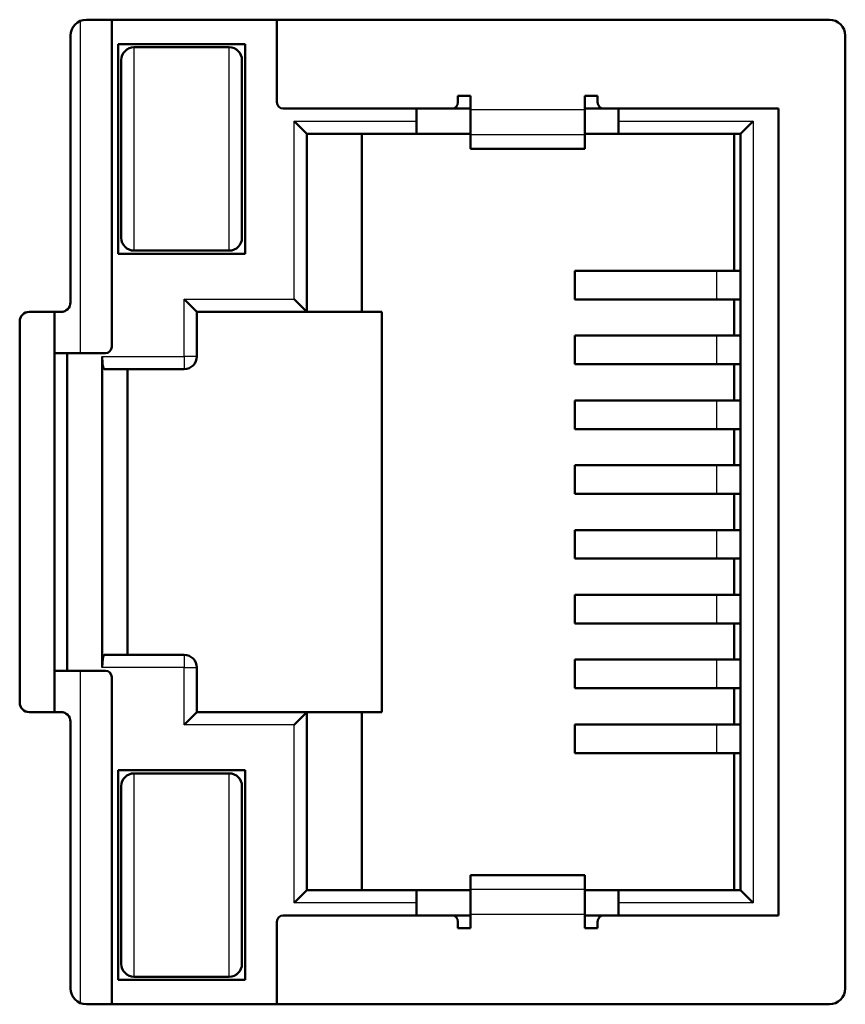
# Model space of a CAD drawing. Header units: millimetres. Extents: x 76 to 1041, y 122 to 761.
# Tile 11 of 24: x 230.66 to 237.16, y 517 to 524.75. Entities that reach past the tile are written whole.
import ezdxf

# ---------------------------------------------------------------- set-up
doc = ezdxf.new("R2010")
doc.units = ezdxf.units.MM
doc.layers.add('1', color=7, linetype='Continuous', true_color=0xffffff)

msp = doc.modelspace()

# ---------------------------------------------------------------- linework, layer by layer
at = {"layer": '1', "color": 87, "linetype": 'Continuous', "lineweight": 25}
for p, q in [((231.1383, 524.735), (231.1383, 522.1206)), ((231.5633, 524.5281), (231.5633, 522.9281)), ((232.3133, 522.9281), (232.3133, 524.5281)), ((234.2133, 524.0376), (235.1133, 524.0376)), ((232.8233, 522.5456), (232.8233, 523.9481)), ((232.8233, 523.9481), (233.7883, 523.9481)), ((235.3783, 523.9481), (236.4383, 523.9481)), ((236.4383, 523.9481), (236.4383, 517.7931)), ((235.1133, 523.8383), (234.2133, 523.8383)), ((234.2133, 523.7287), (235.1133, 523.7287)), ((236.151, 522.5436), (236.151, 522.7686)), ((231.9583, 522.0956), (231.9583, 522.5456)), ((231.9583, 522.5456), (232.8233, 522.5456)), ((236.151, 522.0336), (236.151, 522.2586)), ((231.3133, 522.0956), (231.9583, 522.0956)), ((232.0583, 522.0956), (231.9583, 522.0956)), ((231.9583, 522.0956), (231.9583, 521.9956)), ((236.151, 521.5236), (236.151, 521.7486)), ((236.151, 521.0136), (236.151, 521.2386)), ((236.151, 520.5036), (236.151, 520.7286)), ((236.151, 519.9936), (236.151, 520.2186)), ((231.9583, 519.7456), (231.9583, 519.6456)), ((231.9583, 519.6456), (231.3133, 519.6456)), ((231.9583, 519.1956), (231.9583, 519.6456)), ((231.9583, 519.6456), (232.0583, 519.6456)), ((236.151, 519.4836), (236.151, 519.7086)), ((231.1383, 519.6206), (231.1383, 517.0061)), ((232.8233, 519.1956), (231.9583, 519.1956)), ((232.8233, 517.7931), (232.8233, 519.1956)), ((236.151, 518.9736), (236.151, 519.1986)), ((231.5633, 518.8131), (231.5633, 517.2131)), ((232.3133, 517.2131), (232.3133, 518.8131)), ((235.1133, 518.0124), (234.2133, 518.0124)), ((234.2133, 517.9028), (235.1133, 517.9028)), ((233.7883, 517.7931), (232.8233, 517.7931)), ((236.4383, 517.7931), (235.3783, 517.7931)), ((235.1133, 517.7035), (234.2133, 517.7035))]:
    msp.add_line(p, q, dxfattribs=at)
at = {"layer": '1', "color": 4, "linetype": 'Continuous', "lineweight": 50}
for p, q in [((237.0385, 524.7456), (231.1885, 524.7456)), ((231.3883, 524.7456), (231.3883, 522.1706)), ((232.6883, 524.0956), (232.6883, 524.7456)), ((231.0635, 524.6206), (231.0635, 522.5206)), ((237.1635, 517.1206), (237.1635, 524.6206)), ((231.4383, 524.5531), (231.4383, 522.9031)), ((232.4383, 524.5531), (231.4383, 524.5531)), ((232.3133, 524.5281), (231.5633, 524.5281)), ((232.4383, 522.9031), (232.4383, 524.5531)), ((231.4633, 524.4281), (231.4633, 523.0281)), ((232.4133, 523.0281), (232.4133, 524.4281)), ((234.1133, 524.1456), (234.1133, 524.0956)), ((234.2133, 524.1456), (234.1133, 524.1456)), ((234.2133, 524.0376), (234.2133, 524.1456)), ((235.1133, 524.1456), (235.1133, 524.0376)), ((235.2133, 524.1456), (235.1133, 524.1456)), ((235.2133, 524.0956), (235.2133, 524.1456)), ((234.0633, 524.0456), (232.7383, 524.0456)), ((233.7883, 523.9481), (233.7883, 524.0456)), ((234.2133, 524.0456), (234.0633, 524.0456)), ((234.2133, 523.8383), (234.2133, 524.0376)), ((235.2633, 524.0456), (235.1133, 524.0456)), ((235.1133, 523.8383), (235.1133, 524.0376)), ((236.6383, 524.0456), (235.2633, 524.0456)), ((235.3783, 524.0456), (235.3783, 523.9481)), ((236.6383, 517.6956), (236.6383, 524.0456)), ((232.8233, 523.9481), (232.9233, 523.8481)), ((233.7883, 523.9481), (233.7883, 523.8481)), ((235.3783, 523.8481), (235.3783, 523.9481)), ((236.4383, 523.9481), (236.3383, 523.8481)), ((232.9233, 523.8481), (233.7883, 523.8481)), ((232.9233, 522.4456), (232.9233, 523.8481)), ((233.3558, 523.8481), (233.3558, 522.4456)), ((233.7883, 523.8481), (234.2133, 523.8481)), ((234.2133, 523.7287), (234.2133, 523.8383)), ((235.1132, 523.8481), (235.3783, 523.8481)), ((235.1133, 523.8383), (235.1133, 523.7287)), ((235.3783, 523.8481), (236.3383, 523.8481)), ((236.2883, 523.8481), (236.2883, 522.7685)), ((236.3383, 523.8481), (236.3383, 517.8931)), ((234.2133, 523.7287), (234.2133, 523.728)), ((234.2133, 523.728), (235.1133, 523.728)), ((235.1133, 523.728), (235.1133, 523.7287)), ((231.4383, 522.9031), (232.4383, 522.9031)), ((231.5633, 522.9281), (232.3133, 522.9281)), ((236.151, 522.7686), (235.0351, 522.7686)), ((235.0351, 522.5436), (235.0351, 522.7686)), ((236.3383, 522.7686), (236.151, 522.7686)), ((231.9583, 522.5456), (232.0583, 522.4456)), ((232.8233, 522.5456), (232.9233, 522.4456)), ((236.151, 522.5436), (235.0351, 522.5436)), ((236.3383, 522.5436), (236.151, 522.5436)), ((236.2883, 522.5435), (236.2883, 522.2585)), ((230.7385, 522.4456), (230.9885, 522.4456)), ((230.9383, 522.1206), (230.9383, 522.4456)), ((232.0583, 522.4456), (232.9233, 522.4456)), ((232.0583, 522.0956), (232.0583, 522.4456)), ((232.9233, 522.4456), (233.3558, 522.4456)), ((233.3558, 522.4456), (233.5133, 522.4456)), ((233.5133, 519.2956), (233.5133, 522.4456)), ((230.6635, 519.3706), (230.6635, 522.3706)), ((236.151, 522.2586), (235.0351, 522.2586)), ((235.0351, 522.0336), (235.0351, 522.2586)), ((236.3383, 522.2586), (236.151, 522.2586)), ((230.9383, 522.1206), (230.9383, 519.6206)), ((230.9383, 522.1206), (231.1383, 522.1206)), ((231.0383, 522.1206), (231.0383, 519.6206)), ((231.3383, 522.1206), (231.1383, 522.1206)), ((231.3133, 522.0956), (231.3133, 519.6456)), ((231.3281, 521.9956), (231.9583, 521.9956)), ((231.5133, 521.9955), (231.5133, 519.7456)), ((236.151, 522.0336), (235.0351, 522.0336)), ((236.3383, 522.0336), (236.151, 522.0336)), ((236.2883, 522.0336), (236.2883, 521.7486)), ((236.151, 521.7486), (235.0351, 521.7486)), ((235.0351, 521.5236), (235.0351, 521.7486)), ((236.3383, 521.7486), (236.151, 521.7486)), ((236.151, 521.5236), (235.0351, 521.5236)), ((236.3383, 521.5236), (236.151, 521.5236)), ((236.2883, 521.5235), (236.2883, 521.2385)), ((236.151, 521.2386), (235.0351, 521.2386)), ((235.0351, 521.0136), (235.0351, 521.2386)), ((236.3383, 521.2386), (236.151, 521.2386)), ((236.151, 521.0136), (235.0351, 521.0136)), ((236.3383, 521.0136), (236.151, 521.0136)), ((236.2883, 521.0135), (236.2883, 520.7286)), ((236.151, 520.7286), (235.0351, 520.7286)), ((235.0351, 520.5036), (235.0351, 520.7286)), ((236.3383, 520.7286), (236.151, 520.7286)), ((236.151, 520.5036), (235.0351, 520.5036)), ((236.3383, 520.5036), (236.151, 520.5036)), ((236.2883, 520.5036), (236.2883, 520.2186)), ((236.151, 520.2186), (235.0351, 520.2186)), ((235.0351, 520.2186), (235.0351, 519.9936)), ((236.3383, 520.2186), (236.151, 520.2186)), ((236.151, 519.9936), (235.0351, 519.9936)), ((236.3383, 519.9936), (236.151, 519.9936)), ((236.2883, 519.9936), (236.2883, 519.7086)), ((231.9583, 519.7456), (231.3281, 519.7456)), ((232.0583, 519.2956), (232.0583, 519.6456)), ((236.151, 519.7086), (235.0351, 519.7086)), ((235.0351, 519.4836), (235.0351, 519.7086)), ((236.3383, 519.7086), (236.151, 519.7086)), ((231.1383, 519.6206), (230.9383, 519.6206)), ((230.9383, 519.2956), (230.9383, 519.6206)), ((231.1383, 519.6206), (231.3383, 519.6206)), ((231.3883, 519.5706), (231.3883, 516.9956)), ((236.151, 519.4836), (235.0351, 519.4836)), ((236.3383, 519.4836), (236.151, 519.4836)), ((236.2883, 519.4836), (236.2883, 519.1986)), ((230.9885, 519.2956), (230.7385, 519.2956)), ((231.9583, 519.1956), (232.0583, 519.2956)), ((232.9233, 519.2956), (232.0583, 519.2956)), ((232.8233, 519.1956), (232.9233, 519.2956)), ((232.9233, 517.8931), (232.9233, 519.2956)), ((233.3558, 519.2956), (232.9233, 519.2956)), ((233.5133, 519.2956), (233.3558, 519.2956)), ((233.3558, 519.2956), (233.3558, 517.8931)), ((231.0635, 519.2206), (231.0635, 517.1206)), ((236.151, 519.1986), (235.0351, 519.1986)), ((235.0351, 518.9736), (235.0351, 519.1986)), ((236.3383, 519.1986), (236.151, 519.1986)), ((236.151, 518.9736), (235.0351, 518.9736)), ((236.3383, 518.9736), (236.151, 518.9736)), ((236.2883, 518.9736), (236.2883, 517.8931)), ((231.4383, 517.1881), (231.4383, 518.8381)), ((231.4383, 518.8381), (232.4383, 518.8381)), ((232.3133, 518.8131), (231.5633, 518.8131)), ((232.4383, 518.8381), (232.4383, 517.1881)), ((231.4633, 518.7131), (231.4633, 517.3131)), ((232.4133, 517.3131), (232.4133, 518.7131)), ((234.2133, 518.0131), (234.2133, 518.0124)), ((235.1133, 518.0131), (234.2133, 518.0131)), ((234.2133, 517.9028), (234.2133, 518.0124)), ((235.1133, 518.0124), (235.1133, 518.0131)), ((235.1133, 518.0124), (235.1133, 517.9028)), ((232.8233, 517.7931), (232.9233, 517.8931)), ((233.7883, 517.8931), (232.9233, 517.8931)), ((233.7883, 517.8931), (233.7883, 517.7931)), ((233.7883, 517.8931), (234.2133, 517.8931)), ((234.2133, 517.9028), (234.2133, 517.7035)), ((235.1132, 517.8931), (235.3783, 517.8931)), ((235.1133, 517.9028), (235.1133, 517.7035)), ((235.3783, 517.7931), (235.3783, 517.8931)), ((236.3383, 517.8931), (235.3783, 517.8931)), ((236.4383, 517.7931), (236.3383, 517.8931)), ((233.7883, 517.6956), (233.7883, 517.7931)), ((235.3783, 517.7931), (235.3783, 517.6956)), ((234.2133, 517.7035), (234.2133, 517.5956)), ((235.1133, 517.5956), (235.1133, 517.7035)), ((232.6883, 516.9956), (232.6883, 517.6456)), ((234.0633, 517.6956), (232.7383, 517.6956)), ((234.2133, 517.6956), (234.0633, 517.6956)), ((234.1133, 517.5956), (234.1133, 517.6456)), ((235.2633, 517.6956), (235.1133, 517.6956)), ((235.2133, 517.6456), (235.2133, 517.5956)), ((236.6383, 517.6956), (235.2633, 517.6956)), ((234.2133, 517.5956), (234.1133, 517.5956)), ((235.2133, 517.5956), (235.1133, 517.5956)), ((232.4383, 517.1881), (231.4383, 517.1881)), ((231.5633, 517.2131), (232.3133, 517.2131)), ((231.1885, 516.9956), (237.0385, 516.9956))]:
    msp.add_line(p, q, dxfattribs=at)
for centre, radius, start, end in [((231.1885, 524.6206), 0.125, 90, 180), ((237.0385, 524.6206), 0.125, 0, 90), ((231.5633, 524.4281), 0.1, 90, 180), ((232.3133, 524.4281), 0.1, 0, 90), ((232.7383, 524.0956), 0.05, 180, 270), ((234.0633, 524.0956), 0.05, 270, 0), ((235.2633, 524.0956), 0.05, 180, 270), ((231.5633, 523.0281), 0.1, 180, 270), ((232.3133, 523.0281), 0.1, 270, 0), ((230.9885, 522.5206), 0.075, 270, 0), ((230.7385, 522.3706), 0.075, 90, 180), ((231.3383, 522.1706), 0.05, 270, 0), ((231.9583, 522.0956), 0.1, 270, 0), ((231.9583, 519.6456), 0.1, 0, 90), ((231.3383, 519.5706), 0.05, 0, 90), ((230.7385, 519.3706), 0.075, 180, 270), ((230.9885, 519.2206), 0.075, 0, 90), ((231.5633, 518.7131), 0.1, 90, 180), ((232.3133, 518.7131), 0.1, 0, 90), ((232.7383, 517.6456), 0.05, 90, 180), ((234.0633, 517.6456), 0.05, 0, 90), ((235.2633, 517.6456), 0.05, 90, 180), ((231.5633, 517.3131), 0.1, 180, 270), ((232.3133, 517.3131), 0.1, 270, 0), ((231.1885, 517.1206), 0.125, 180, 270), ((237.0385, 517.1206), 0.125, 270, 0)]:
    msp.add_arc(centre, radius, start, end, dxfattribs=at)
for centre, start_param, end_param in [((231.3281, 522.0956), 1.570796, 3.141593), ((231.3281, 519.6456), 0, 1.570796)]:
    msp.add_ellipse(centre, major_axis=(0, 0.1), ratio=0.148148, start_param=start_param, end_param=end_param, dxfattribs=at)

doc.saveas('drawing.dxf')
